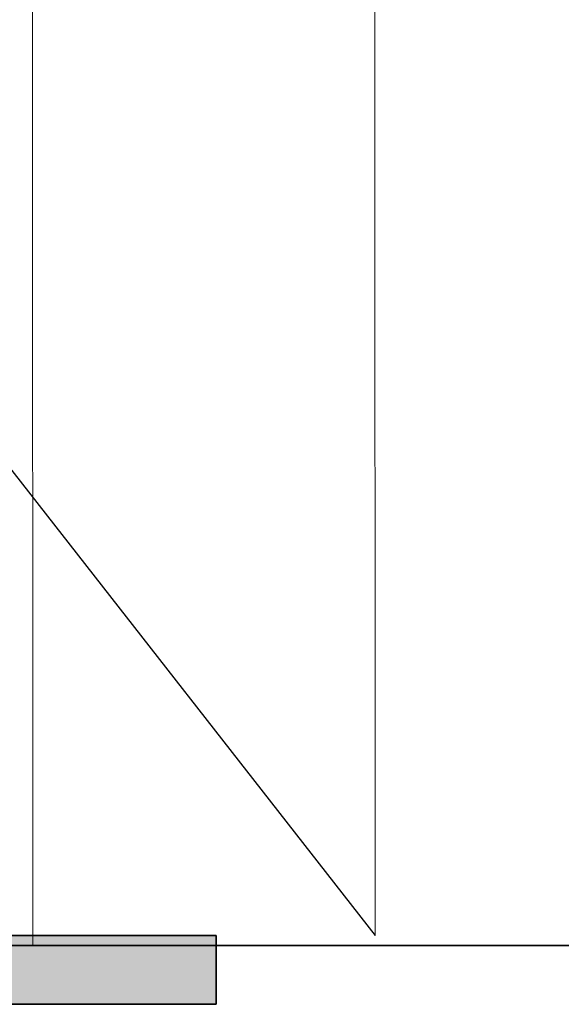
# Model space of a CAD drawing. Extents: x -357 to 533, y -64 to 530.
# Tile 112 of 135: x 21.388 to 22.177, y 219.46 to 220.893. Entities that reach past the tile are written whole.
import ezdxf
from ezdxf.lldxf.tags import DXFTag

# ---------------------------------------------------------------- set-up
doc = ezdxf.new("R2010")
doc.units = 0
doc.layers.get('0').update_dxf_attribs({"lineweight": 35})
for name, color, linetype, lineweight in [('5_EG-BESTAND', 7, 'Continuous', 25), ('5_EG-DURCHBRÜCHE', 7, 'Continuous', 25), ('5_EG-HLSE', 7, 'Continuous', 25)]:
    doc.layers.add(name, color=color, linetype=linetype, lineweight=lineweight)
doc.layers.add('L_Auslass', color=7, linetype='Continuous', lineweight=35, true_color=0xababab)
doc.layers.add('L_Auslass-Shading', color=7, linetype='Continuous', lineweight=35, true_color=0xababab)
tags = doc.linetypes.add('ALL_S14', pattern=[0.002, 0.001, -0.001]).pattern_tags.tags
tags[6:7] = [DXFTag(74, 4), DXFTag(75, 0), DXFTag(340, '0'), DXFTag(46, 1.0), DXFTag(50, 0.0), DXFTag(44, 0.0), DXFTag(45, 0.0)]
tags[4:5] = [DXFTag(74, 4), DXFTag(75, 0), DXFTag(340, '0'), DXFTag(46, 1.0), DXFTag(50, 0.0), DXFTag(44, 0.0), DXFTag(45, 0.0)]
tags = doc.linetypes.add('VERDECKT2_S2', pattern=[0.0027, 0.002, -0.0007]).pattern_tags.tags
tags[6:7] = [DXFTag(74, 4), DXFTag(75, 0), DXFTag(340, '0'), DXFTag(46, 1.0), DXFTag(50, 0.0), DXFTag(44, 0.0), DXFTag(45, 0.0)]
tags[4:5] = [DXFTag(74, 4), DXFTag(75, 0), DXFTag(340, '0'), DXFTag(46, 1.0), DXFTag(50, 0.0), DXFTag(44, 0.0), DXFTag(45, 0.0)]

# ---------------------------------------------------------------- blocks, each defined once
blk = doc.blocks.new('Shading-A06HSW50NL', base_point=(17.6454, 220.11))
at = {"layer": 'L_Auslass-Shading', "color": 8, "true_color": 0x767676}
for points in [[(21.5281, 219.4604), (21.0985, 219.5604), (21.0985, 219.4604)], [(21.5281, 219.4604), (21.5281, 219.5604), (21.0985, 219.5604)]]:
    blk.add_solid(points, dxfattribs=at)
at = {"layer": 'L_Auslass-Shading', "color": 251, "true_color": 0x606060}
for points in [[(21.5281, 219.4604), (21.5605, 219.4604), (21.5281, 219.5604), (21.5605, 219.5383)], [(21.5281, 219.5604), (21.5605, 219.5383), (21.5605, 219.5604)], [(21.5605, 219.5383), (21.6746, 219.4604), (21.5605, 219.5604), (21.6746, 219.5604)], [(21.5605, 219.4604), (21.6746, 219.4604), (21.5605, 219.5383)]]:
    blk.add_solid(points, dxfattribs=at)
blk = doc.blocks.new('Referenz-A06HSW74NL', base_point=(-327.4795, -41.1499))
at = {"layer": '5_EG-BESTAND', "color": 0, "lineweight": 35}
blk.add_line((11.7653, 219.5462), (156.0334, 219.5462), dxfattribs=at)
at = {"layer": '5_EG-DURCHBRÜCHE', "color": 0, "lineweight": 13}
blk.add_line((21.9059, 219.5604), (21.9025, 231.0791), dxfattribs=at)
at = {"layer": '5_EG-DURCHBRÜCHE', "color": 0, "linetype": 'VERDECKT2_S2', "lineweight": -2, "ltscale": 0.25}
blk.add_line((17.4041, 225.3197), (21.9059, 219.5604), dxfattribs=at)
at = {"layer": '5_EG-HLSE', "color": 0, "linetype": 'ALL_S14', "lineweight": 13, "ltscale": 0.13}
blk.add_line((21.4024, 237.0113), (21.4076, 219.5462), dxfattribs=at)
blk = doc.blocks.new('YGC-A06HSW8ANL', base_point=(13.0746, 219.4604))
at = {"color": 0, "linetype": 'ByBlock', "lineweight": -2, "ltscale": 0.35}
for p, q in [((21.5281, 219.5604), (21.0985, 219.5604)), ((21.6746, 219.5604), (21.5281, 219.5604)), ((21.6746, 219.4604), (21.6746, 219.5604)), ((21.0985, 219.4604), (21.5281, 219.4604)), ((21.5281, 219.4604), (21.6746, 219.4604))]:
    blk.add_line(p, q, dxfattribs=at)

msp = doc.modelspace()

# ---------------------------------------------------------------- block references
at = {"color": 251, "lineweight": 25, "ltscale": 0.25, "true_color": 0x585858}
msp.add_blockref('Referenz-A06HSW74NL', (-327.4795, -41.1499), dxfattribs=at)
at = {"layer": 'L_Auslass'}
msp.add_blockref('Shading-A06HSW50NL', (17.6454, 220.11), dxfattribs=at)
at = {"layer": 'L_Auslass', "ltscale": 0.35}
msp.add_blockref('YGC-A06HSW8ANL', (13.0746, 219.4604), dxfattribs=at)

doc.saveas('drawing.dxf')
